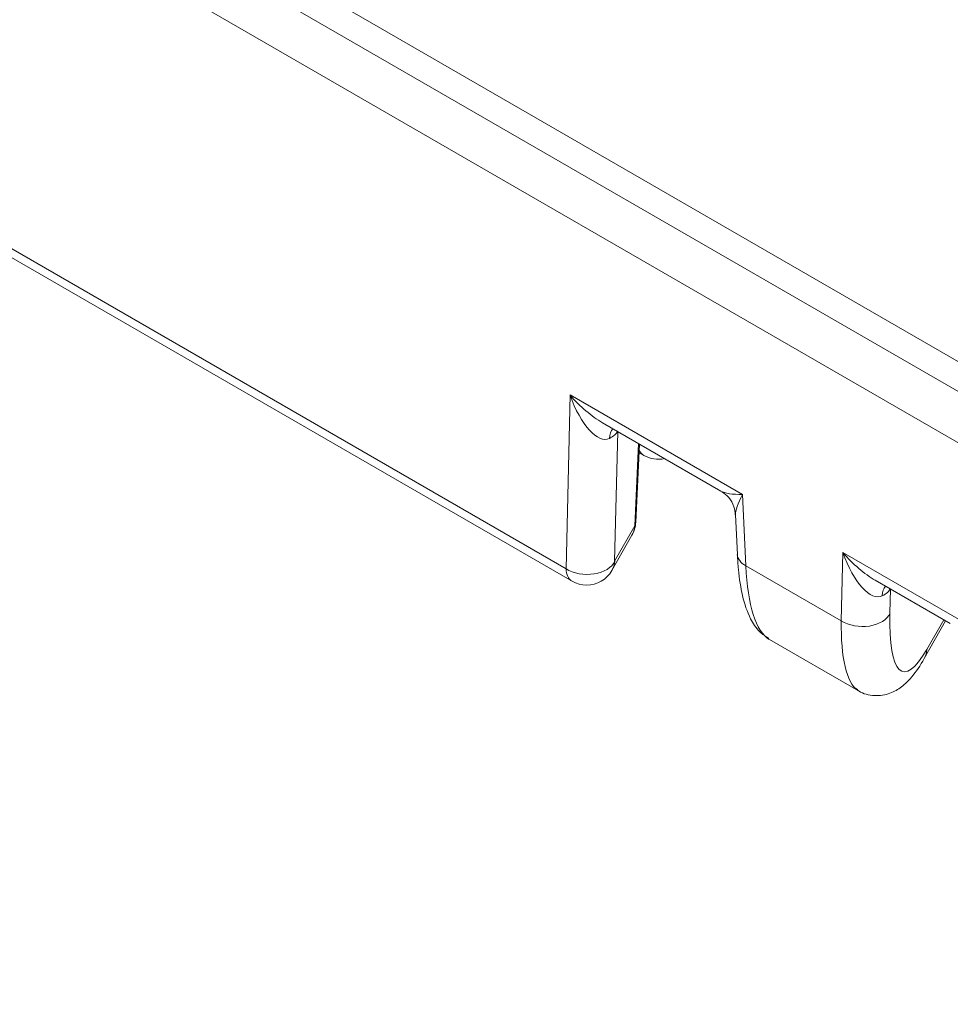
# Model space of a CAD drawing. Header units: millimetres. Extents: x 0 to 837, y 0 to 589.
# Tile 3 of 167: x 95 to 105, y 35 to 45. Entities that reach past the tile are written whole.
import ezdxf

# ---------------------------------------------------------------- set-up
doc = ezdxf.new("R2010")
doc.units = ezdxf.units.MM
doc.layers.add('1', color=7, linetype='Continuous', true_color=0xffffff)

msp = doc.modelspace()

# ---------------------------------------------------------------- linework, layer by layer
at = {"layer": '1', "color": 252, "linetype": 'Continuous', "lineweight": 13}
msp.add_line((68.323, 62.457), (107.135, 40.049), dxfattribs=at)
at = {"layer": '1', "color": 252, "linetype": 'Continuous', "lineweight": 18}
msp.add_line((68.53, 62.028), (115.731, 34.776), dxfattribs=at)
at = {"layer": '1', "color": 27, "linetype": 'Continuous', "lineweight": 18}
for p, q in [((114.514, 34.949), (68.206, 61.685)), ((78.39, 52.072), (100.781, 39.145)), ((101.095, 40.782), (102.318, 40.076)), ((101.438, 39.755), (101.476, 40.562)), ((101.472, 40.473), (101.521, 40.445)), ((102.468, 39.831), (102.488, 39.422)), ((101.191, 39.256), (101.399, 39.621)), ((103.912, 39.156), (104.686, 38.709)), ((104.416, 38.346), (104.638, 38.737)), ((102.818, 38.545), (103.739, 38.013))]:
    msp.add_line(p, q, dxfattribs=at)
at = {"layer": '1', "color": 27, "linetype": 'Continuous', "lineweight": 13}
for p, q in [((78.328, 52.201), (100.719, 39.274)), ((100.719, 39.274), (100.76, 41.069)), ((100.76, 41.069), (102.54, 40.041)), ((101.252, 40.692), (101.22, 39.351)), ((101.428, 39.716), (101.468, 40.567)), ((102.54, 40.041), (102.575, 39.305)), ((101.22, 39.351), (101.428, 39.716)), ((103.561, 38.736), (103.577, 39.442)), ((103.577, 39.442), (104.908, 38.674)), ((102.575, 39.305), (103.561, 38.736)), ((104.068, 39.066), (104.063, 38.814)), ((104.445, 38.441), (104.619, 38.748))]:
    msp.add_line(p, q, dxfattribs=at)
at = {"layer": '1', "color": 27, "linetype": 'Continuous', "lineweight": 18}
for centre, start, end in [((101.671, 40.705), 240, 282.5822), ((101.138, 39.77), 330.3572, 357.2889), ((100.931, 39.405), 300, 330.3572), ((100.931, 39.405), 240, 300)]:
    msp.add_arc(centre, 0.3, start, end, dxfattribs=at)
at = {"layer": '1', "color": 27, "linetype": 'Continuous', "lineweight": 13}
for centre, major_axis, ratio, start_param, end_param in [((100.972, 41.199), (-0.179, 0.585), 0.395901, 1.674254, 3.210143), ((100.972, 41.199), (-0.422, 0.46), 0.393417, 1.495902, 2.2464), ((101.372, 40.479), (-0.143, 0.264), 0.558081, 0.208644, 0.739768), ((100.962, 40.733), (0.3, 0.005), 0.525984, 5.456522, 6.012919), ((101.671, 40.705), (0.15, 0.26), 0.57735, 2.732098, 3.141583), ((102.752, 40.172), (0.46, 0.065), 0.247514, 3.448255, 4.198738), ((102.752, 40.172), (0.269, 0.376), 0.239393, 2.090673, 2.847795), ((101.138, 39.77), (0.261, -0.148), 0.860634, 6.283162, 6.667769), ((101.138, 39.77), (-0.3, 0.014), 0.568367, 2.907256, 3.141605), ((102.787, 39.436), (0.3, 0.014), 0.585396, 3.141595, 3.898717), ((103.789, 39.573), (-0.179, 0.585), 0.395901, 1.674254, 3.210143), ((103.789, 39.573), (-0.422, 0.46), 0.393417, 1.495902, 2.2464), ((100.931, 39.405), (-0.3, 0.007), 0.630896, 0.800511, 2.892797), ((100.931, 39.405), (0.15, 0.26), 0.57735, 2.391101, 3.141583), ((100.931, 39.405), (0.261, -0.148), 0.860634, 6.283162, 6.667769), ((103.293, 40.58), (0.422, 2.056), 0.285042, 2.296494, 3.046976), ((104.189, 38.853), (0.143, -0.264), 0.558081, 3.350237, 3.88136), ((103.779, 39.107), (0.3, 0.005), 0.525984, 5.456522, 6.012919), ((103.773, 38.867), (0.3, -0.007), 0.630896, 3.942103, 6.03439), ((104.572, 39.956), (0.372, 1.744), 0.200563, 2.326127, 3.704937), ((104.282, 40.009), (0.508, 2.01), 0.255172, 2.318918, 3.044947), ((104.155, 38.494), (-0.261, 0.148), 0.860634, 3.141393, 3.526176)]:
    msp.add_ellipse(centre, major_axis=major_axis, ratio=ratio, start_param=start_param, end_param=end_param, dxfattribs=at)
at = {"layer": '1', "color": 27, "linetype": 'Continuous', "lineweight": 18}
msp.add_ellipse((104.282, 40.009), major_axis=(0.508, 2.01), ratio=0.255172, start_param=3.044947, end_param=3.0694, dxfattribs=at)
for points, knots in [([(102.327, 40.069), (102.355, 40.052), (102.406, 40.01), (102.455, 39.923), (102.465, 39.86), (102.466, 39.831)], [0, 0, 0, 0, 0.325498, 0.70344, 1, 1, 1, 1]), ([(102.488, 39.422), (102.49, 39.368), (102.501, 39.214), (102.537, 38.981), (102.605, 38.78), (102.697, 38.632), (102.778, 38.575), (102.813, 38.556)], [0, 0, 0, 0, 0.133033, 0.399164, 0.685968, 0.876992, 1, 1, 1, 1]), ([(103.713, 38.036), (103.723, 38.027), (103.771, 37.985), (103.907, 37.952), (104.067, 37.98), (104.194, 38.057), (104.305, 38.17), (104.379, 38.275), (104.416, 38.346)], [0, 0, 0, 0, 0.040607, 0.201091, 0.363778, 0.521602, 0.710107, 1, 1, 1, 1])]:
    msp.add_open_spline(points, degree=3, knots=knots, dxfattribs=at)

doc.saveas('drawing.dxf')
